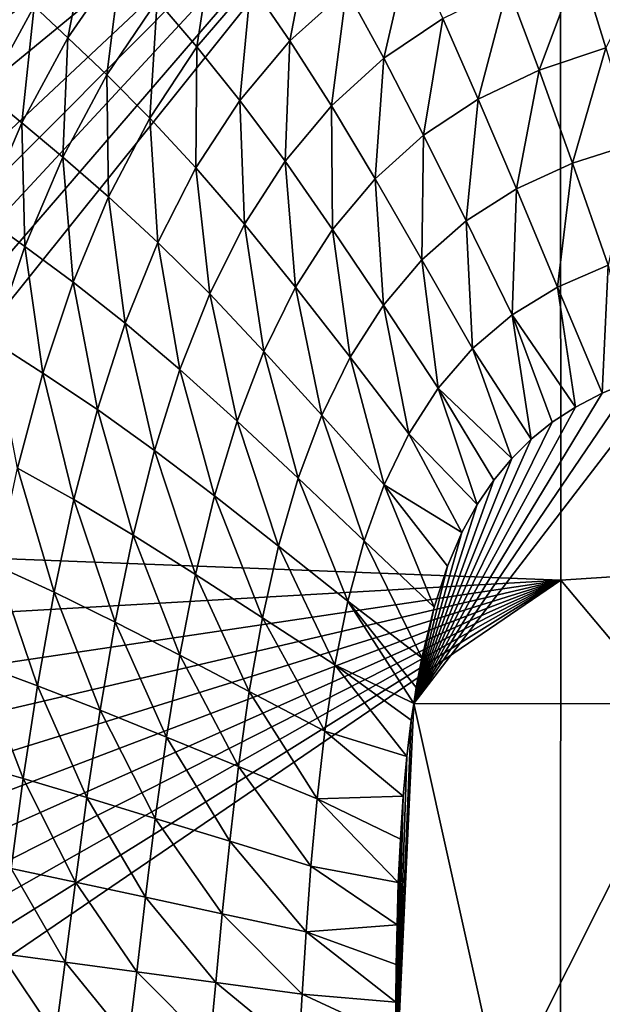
# Model space of a CAD drawing. Header units: metres. Extents: x -82 to 113, y -109 to 109.
# Tile 243 of 256: x -20 to -13, y 86 to 98. Entities that reach past the tile are written whole.
import ezdxf

# ---------------------------------------------------------------- set-up
doc = ezdxf.new("R2010")
doc.units = ezdxf.units.M
doc.layers.add('solid_20_382_013_XXX', color=7, linetype='CONTINUOUS')

msp = doc.modelspace()

# ---------------------------------------------------------------- linework, layer by layer
at = {"layer": 'solid_20_382_013_XXX'}
for points in [[(-4.687131, 92.192299, -22.700596), (-4.715219, 103.393425, -22.535793), (-13.597231, 103.287521, -22.65263)], [(-13.597231, 103.287521, -22.65263), (-22.614759, 92.822922, -22.890163), (-22.676359, 91.959946, -22.897438)], [(-13.58994, 91.607414, -22.789682), (-13.597231, 103.287521, -22.65263), (-22.676359, 91.959946, -22.897438)], [(-13.597231, 103.287521, -22.65263), (-22.540512, 93.644005, -22.882879), (-22.614759, 92.822922, -22.890163)], [(-13.597231, 103.287521, -22.65263), (-22.456371, 94.387589, -22.875912), (-22.540512, 93.644005, -22.882879)], [(-13.597231, 103.287521, -22.65263), (-22.363388, 95.065186, -22.869209), (-22.456371, 94.387589, -22.875912)], [(-13.597231, 103.287521, -22.65263), (-22.15307, 96.249054, -22.856501), (-22.363388, 95.065186, -22.869209)], [(-13.597231, 103.287521, -22.65263), (-21.919296, 97.233192, -22.844727), (-22.15307, 96.249054, -22.856501)], [(-13.597231, 103.287521, -22.65263), (-21.672096, 98.044975, -22.833925), (-21.919296, 97.233192, -22.844727)], [(-13.597231, 103.287521, -22.65263), (-21.417747, 98.718834, -22.823992), (-21.672096, 98.044975, -22.833925)], [(-4.687131, 92.192299, -22.700596), (-13.597231, 103.287521, -22.65263), (-13.58994, 91.607414, -22.789682)], [(-19.546492, 98.168472, -54.948433), (-19.955881, 98.547424, -53.831039), (-19.288185, 99.504128, -53.781307)], [(-18.904299, 99.099937, -54.894127), (-19.546492, 98.168472, -54.948433), (-19.288185, 99.504128, -53.781307)], [(-16.864624, 98.128777, -57.189323), (-17.338116, 98.81797, -56.554585), (-16.608263, 99.473976, -56.501347)], [(-16.182089, 98.748459, -57.140621), (-16.864624, 98.128777, -57.189323), (-16.608263, 99.473976, -56.501347)], [(-17.987522, 98.05661, -56.609642), (-18.468943, 98.619011, -55.832836), (-17.777914, 99.414886, -55.77623)], [(-17.338116, 98.81797, -56.554585), (-17.987522, 98.05661, -56.609642), (-17.777914, 99.414886, -55.77623)], [(-15.729066, 97.920723, -57.655365), (-16.182089, 98.748459, -57.140621), (-15.419799, 99.265205, -57.095226)], [(-15.017364, 98.400734, -57.61628), (-15.729066, 97.920723, -57.655365), (-15.419799, 99.265205, -57.095226)], [(-13.046006, 98.043831, -57.979233), (-13.36394, 99.081116, -57.551563), (-12.426525, 99.291397, -57.528061)], [(-19.078751, 97.719391, -55.889084), (-19.546492, 98.168472, -54.948433), (-18.904299, 99.099937, -54.894127)], [(-18.468943, 98.619011, -55.832836), (-19.078751, 97.719391, -55.889084), (-18.904299, 99.099937, -54.894127)], [(-13.853733, 97.776825, -58.002995), (-14.228747, 98.786537, -57.581242), (-13.36394, 99.081116, -57.551563)], [(-13.046006, 98.043831, -57.979233), (-13.853733, 97.776825, -58.002995), (-13.36394, 99.081116, -57.551563)], [(-19.955881, 98.547424, -53.831039), (-20.535946, 97.487488, -53.878132), (-20.304943, 98.861397, -52.527958)], [(-17.469433, 97.409081, -57.239601), (-17.987522, 98.05661, -56.609642), (-17.338116, 98.81797, -56.554585)], [(-16.864624, 98.128777, -57.189323), (-17.469433, 97.409081, -57.239601), (-17.338116, 98.81797, -56.554585)], [(-16.363562, 97.344238, -57.697147), (-16.864624, 98.128777, -57.189323), (-16.182089, 98.748459, -57.140621)], [(-15.729066, 97.920723, -57.655365), (-16.363562, 97.344238, -57.697147), (-16.182089, 98.748459, -57.140621)], [(-14.588013, 97.426315, -58.031067), (-15.017364, 98.400734, -57.61628), (-14.228747, 98.786537, -57.581242)], [(-13.853733, 97.776825, -58.002995), (-14.588013, 97.426315, -58.031067), (-14.228747, 98.786537, -57.581242)], [(-18.559261, 97.195923, -56.664413), (-19.078751, 97.719391, -55.889084), (-18.468943, 98.619011, -55.832836)], [(-17.987522, 98.05661, -56.609642), (-18.559261, 97.195923, -56.664413), (-18.468943, 98.619011, -55.832836)], [(-20.105509, 97.137207, -55.000061), (-20.535946, 97.487488, -53.878132), (-19.955881, 98.547424, -53.831039)], [(-19.546492, 98.168472, -54.948433), (-20.105509, 97.137207, -55.000061), (-19.955881, 98.547424, -53.831039)], [(-15.24829, 96.989098, -58.062412), (-15.729066, 97.920723, -57.655365), (-15.017364, 98.400734, -57.61628)], [(-14.588013, 97.426315, -58.031067), (-15.24829, 96.989098, -58.062412), (-15.017364, 98.400734, -57.61628)], [(-19.609869, 96.723701, -55.942757), (-20.105509, 97.137207, -55.000061), (-19.546492, 98.168472, -54.948433)], [(-19.078751, 97.719391, -55.889084), (-19.609869, 96.723701, -55.942757), (-19.546492, 98.168472, -54.948433)], [(-16.923206, 96.673676, -57.740223), (-17.469433, 97.409081, -57.239601), (-16.864624, 98.128777, -57.189323)], [(-16.363562, 97.344238, -57.697147), (-16.923206, 96.673676, -57.740223), (-16.864624, 98.128777, -57.189323)], [(-17.999899, 96.594872, -57.289623), (-18.559261, 97.195923, -56.664413), (-17.987522, 98.05661, -56.609642)], [(-17.469433, 97.409081, -57.239601), (-17.999899, 96.594872, -57.289623), (-17.987522, 98.05661, -56.609642)], [(-13.449705, 96.652763, -58.335499), (-13.853733, 97.776825, -58.002995), (-13.046006, 98.043831, -57.979233)], [(-12.702623, 96.888123, -58.318584), (-13.449705, 96.652763, -58.335499), (-13.046006, 98.043831, -57.979233)], [(-15.834431, 96.462624, -58.095989), (-16.363562, 97.344238, -57.697147), (-15.729066, 97.920723, -57.655365)], [(-15.24829, 96.989098, -58.062412), (-15.834431, 96.462624, -58.095989), (-15.729066, 97.920723, -57.655365)], [(-14.126586, 96.3424, -58.355789), (-14.588013, 97.426315, -58.031067), (-13.853733, 97.776825, -58.002995)], [(-13.449705, 96.652763, -58.335499), (-14.126586, 96.3424, -58.355789), (-13.853733, 97.776825, -58.002995)], [(-19.056583, 96.243179, -56.716827), (-19.609869, 96.723701, -55.942757), (-19.078751, 97.719391, -55.889084)], [(-18.559261, 97.195923, -56.664413), (-19.056583, 96.243179, -56.716827), (-19.078751, 97.719391, -55.889084)], [(-20.105509, 97.137207, -55.000061), (-20.585201, 96.019524, -55.046875), (-20.535946, 97.487488, -53.878132)], [(-17.411724, 95.913841, -57.783154), (-17.999899, 96.594872, -57.289623), (-17.469433, 97.409081, -57.239601)], [(-16.923206, 96.673676, -57.740223), (-17.411724, 95.913841, -57.783154), (-17.469433, 97.409081, -57.239601)], [(-14.732767, 95.953629, -58.378853), (-15.24829, 96.989098, -58.062412), (-14.588013, 97.426315, -58.031067)], [(-14.126586, 96.3424, -58.355789), (-14.732767, 95.953629, -58.378853), (-14.588013, 97.426315, -58.031067)], [(-16.348875, 95.848656, -58.130795), (-16.923206, 96.673676, -57.740223), (-16.363562, 97.344238, -57.697147)], [(-15.834431, 96.462624, -58.095989), (-16.348875, 95.848656, -58.130795), (-16.363562, 97.344238, -57.697147)], [(-18.459869, 95.692856, -57.337635), (-19.056583, 96.243179, -56.716827), (-18.559261, 97.195923, -56.664413)], [(-17.999899, 96.594872, -57.289623), (-18.459869, 95.692856, -57.337635), (-18.559261, 97.195923, -56.664413)], [(-20.066679, 95.644875, -55.991714), (-20.585201, 96.019524, -55.046875), (-20.105509, 97.137207, -55.000061)], [(-19.609869, 96.723701, -55.942757), (-20.066679, 95.644875, -55.991714), (-20.105509, 97.137207, -55.000061)], [(-15.268153, 95.483597, -58.404087), (-15.834431, 96.462624, -58.095989), (-15.24829, 96.989098, -58.062412)], [(-14.732767, 95.953629, -58.378853), (-15.268153, 95.483597, -58.404087), (-15.24829, 96.989098, -58.062412)], [(-13.016136, 95.41642, -58.595112), (-13.449705, 96.652763, -58.335499), (-12.702623, 96.888123, -58.318584)], [(-19.484543, 95.210686, -56.764988), (-20.066679, 95.644875, -55.991714), (-19.609869, 96.723701, -55.942757)], [(-19.056583, 96.243179, -56.716827), (-19.484543, 95.210686, -56.764988), (-19.609869, 96.723701, -55.942757)], [(-17.83329, 95.070709, -57.824627), (-18.459869, 95.692856, -57.337635), (-17.999899, 96.594872, -57.289623)], [(-17.411724, 95.913841, -57.783154), (-17.83329, 95.070709, -57.824627), (-17.999899, 96.594872, -57.289623)], [(-16.795391, 95.151154, -58.165855), (-17.411724, 95.913841, -57.783154), (-16.923206, 96.673676, -57.740223)], [(-16.348875, 95.848656, -58.130795), (-16.795391, 95.151154, -58.165855), (-16.923206, 96.673676, -57.740223)], [(-13.631146, 95.150887, -58.607445), (-14.126586, 96.3424, -58.355789), (-13.449705, 96.652763, -58.335499)], [(-13.016136, 95.41642, -58.595112), (-13.631146, 95.150887, -58.607445), (-13.449705, 96.652763, -58.335499)], [(-15.735117, 94.933342, -58.430965), (-16.348875, 95.848656, -58.130795), (-15.834431, 96.462624, -58.095989)], [(-15.268153, 95.483597, -58.404087), (-15.735117, 94.933342, -58.430965), (-15.834431, 96.462624, -58.095989)], [(-14.178838, 94.816055, -58.622398), (-14.732767, 95.953629, -58.378853), (-14.126586, 96.3424, -58.355789)], [(-13.631146, 95.150887, -58.607445), (-14.178838, 94.816055, -58.622398), (-14.126586, 96.3424, -58.355789)], [(-18.855001, 94.7146, -57.382202), (-19.484543, 95.210686, -56.764988), (-19.056583, 96.243179, -56.716827)], [(-18.459869, 95.692856, -57.337635), (-18.855001, 94.7146, -57.382202), (-19.056583, 96.243179, -56.716827)], [(-20.066679, 95.644875, -55.991714), (-20.454035, 94.497131, -56.033844), (-20.585201, 96.019524, -55.046875)], [(-17.178181, 94.375221, -58.200325), (-17.83329, 95.070709, -57.824627), (-17.411724, 95.913841, -57.783154)], [(-16.795391, 95.151154, -58.165855), (-17.178181, 94.375221, -58.200325), (-17.411724, 95.913841, -57.783154)], [(-16.137302, 94.305908, -58.458981), (-16.795391, 95.151154, -58.165855), (-16.348875, 95.848656, -58.130795)], [(-15.735117, 94.933342, -58.430965), (-16.137302, 94.305908, -58.458981), (-16.348875, 95.848656, -58.130795)], [(-14.659114, 94.408775, -58.639946), (-15.268153, 95.483597, -58.404087), (-14.732767, 95.953629, -58.378853)], [(-14.178838, 94.816055, -58.622398), (-14.659114, 94.408775, -58.639946), (-14.732767, 95.953629, -58.378853)], [(-19.848654, 94.112022, -56.807053), (-20.454035, 94.497131, -56.033844), (-20.066679, 95.644875, -55.991714)], [(-19.484543, 95.210686, -56.764988), (-19.848654, 94.112022, -56.807053), (-20.066679, 95.644875, -55.991714)], [(-18.193861, 94.154938, -57.863762), (-18.855001, 94.7146, -57.382202), (-18.459869, 95.692856, -57.337635)], [(-17.83329, 95.070709, -57.824627), (-18.193861, 94.154938, -57.863762), (-18.459869, 95.692856, -57.337635)], [(-15.074248, 93.929306, -58.660046), (-15.735117, 94.933342, -58.430965), (-15.268153, 95.483597, -58.404087)], [(-14.659114, 94.408775, -58.639946), (-15.074248, 93.929306, -58.660046), (-15.268153, 95.483597, -58.404087)], [(-13.091511, 93.870338, -58.803703), (-13.631146, 95.150887, -58.607445), (-13.016136, 95.41642, -58.595112)], [(-12.711791, 94.025467, -58.799831), (-13.091511, 93.870338, -58.803703), (-13.016136, 95.41642, -58.595112)], [(-19.191406, 93.672859, -57.42197), (-19.848654, 94.112022, -56.807053), (-19.484543, 95.210686, -56.764988)], [(-18.855001, 94.7146, -57.382202), (-19.191406, 93.672859, -57.42197), (-19.484543, 95.210686, -56.764988)], [(-16.47876, 93.605408, -58.487732), (-17.178181, 94.375221, -58.200325), (-16.795391, 95.151154, -58.165855)], [(-16.137302, 94.305908, -58.458981), (-16.47876, 93.605408, -58.487732), (-16.795391, 95.151154, -58.165855)], [(-13.414074, 93.701614, -58.808392), (-14.178838, 94.816055, -58.622398), (-13.631146, 95.150887, -58.607445)], [(-13.091511, 93.870338, -58.803703), (-13.414074, 93.701614, -58.808392), (-13.631146, 95.150887, -58.607445)], [(-17.50313, 93.530434, -58.233841), (-18.193861, 94.154938, -57.863762), (-17.83329, 95.070709, -57.824627)], [(-17.178181, 94.375221, -58.200325), (-17.50313, 93.530434, -58.233841), (-17.83329, 95.070709, -57.824627)], [(-15.427732, 93.379654, -58.68264), (-16.137302, 94.305908, -58.458981), (-15.735117, 94.933342, -58.430965)], [(-15.074248, 93.929306, -58.660046), (-15.427732, 93.379654, -58.68264), (-15.735117, 94.933342, -58.430965)], [(-13.948739, 93.312439, -58.820782), (-14.659114, 94.408775, -58.639946), (-14.178838, 94.816055, -58.622398)], [(-13.695295, 93.517563, -58.814003), (-13.948739, 93.312439, -58.820782), (-14.178838, 94.816055, -58.622398)], [(-13.414074, 93.701614, -58.808392), (-13.695295, 93.517563, -58.814003), (-14.178838, 94.816055, -58.622398)], [(-18.499834, 93.178345, -57.899803), (-19.191406, 93.672859, -57.42197), (-18.855001, 94.7146, -57.382202)], [(-18.193861, 94.154938, -57.863762), (-18.499834, 93.178345, -57.899803), (-18.855001, 94.7146, -57.382202)], [(-19.848654, 94.112022, -56.807053), (-20.154902, 92.962761, -56.841324), (-20.454035, 94.497131, -56.033844)], [(-16.765141, 92.840149, -58.517181), (-17.50313, 93.530434, -58.233841), (-17.178181, 94.375221, -58.200325)], [(-16.47876, 93.605408, -58.487732), (-16.765141, 92.840149, -58.517181), (-17.178181, 94.375221, -58.200325)], [(-15.723448, 92.762817, -58.707699), (-16.47876, 93.605408, -58.487732), (-16.137302, 94.305908, -58.458981)], [(-15.427732, 93.379654, -58.68264), (-15.723448, 92.762817, -58.707699), (-16.137302, 94.305908, -58.458981)], [(-14.18284, 93.080925, -58.828903), (-15.074248, 93.929306, -58.660046), (-14.659114, 94.408775, -58.639946)], [(-13.948739, 93.312439, -58.820782), (-14.18284, 93.080925, -58.828903), (-14.659114, 94.408775, -58.639946)], [(-19.475567, 92.582375, -57.455708), (-20.154902, 92.962761, -56.841324), (-19.848654, 94.112022, -56.807053)], [(-19.191406, 93.672859, -57.42197), (-19.475567, 92.582375, -57.455708), (-19.848654, 94.112022, -56.807053)], [(-17.776548, 92.627487, -58.266182), (-18.499834, 93.178345, -57.899803), (-18.193861, 94.154938, -57.863762)], [(-17.50313, 93.530434, -58.233841), (-17.776548, 92.627487, -58.266182), (-18.193861, 94.154938, -57.863762)], [(-12.259864, 94.163918, -58.79681), (-15.367986, 90.119011, -58.961159), (-12.711791, 94.025467, -58.799831)], [(-11.896562, 90.112183, -59.170151), (-15.367986, 90.119011, -58.961159), (-12.259864, 94.163918, -58.79681)], [(-12.711791, 94.025467, -58.799831), (-15.367986, 90.119011, -58.961159), (-13.091511, 93.870338, -58.803703)], [(-14.600245, 92.52327, -58.850117), (-15.427732, 93.379654, -58.68264), (-15.074248, 93.929306, -58.660046)], [(-13.091511, 93.870338, -58.803703), (-15.367986, 90.119011, -58.961159), (-13.414074, 93.701614, -58.808392)], [(-14.400386, 92.818779, -58.838589), (-14.600245, 92.52327, -58.850117), (-15.074248, 93.929306, -58.660046)], [(-14.18284, 93.080925, -58.828903), (-14.400386, 92.818779, -58.838589), (-15.074248, 93.929306, -58.660046)], [(-13.414074, 93.701614, -58.808392), (-15.367986, 90.119011, -58.961159), (-13.695295, 93.517563, -58.814003)], [(-18.757915, 92.154671, -57.932087), (-19.475567, 92.582375, -57.455708), (-19.191406, 93.672859, -57.42197)], [(-18.499834, 93.178345, -57.899803), (-18.757915, 92.154671, -57.932087), (-19.191406, 93.672859, -57.42197)], [(-15.966811, 92.085686, -58.735245), (-16.765141, 92.840149, -58.517181), (-16.47876, 93.605408, -58.487732)], [(-15.723448, 92.762817, -58.707699), (-15.966811, 92.085686, -58.735245), (-16.47876, 93.605408, -58.487732)], [(-17.002491, 92.019539, -58.547394), (-17.776548, 92.627487, -58.266182), (-17.50313, 93.530434, -58.233841)], [(-16.765141, 92.840149, -58.517181), (-17.002491, 92.019539, -58.547394), (-17.50313, 93.530434, -58.233841)], [(-13.695295, 93.517563, -58.814003), (-15.367986, 90.119011, -58.961159), (-13.948739, 93.312439, -58.820782)], [(-14.785113, 92.183739, -58.864113), (-15.723448, 92.762817, -58.707699), (-15.427732, 93.379654, -58.68264)], [(-14.600245, 92.52327, -58.850117), (-14.785113, 92.183739, -58.864113), (-15.427732, 93.379654, -58.68264)], [(-13.948739, 93.312439, -58.820782), (-15.367986, 90.119011, -58.961159), (-14.18284, 93.080925, -58.828903)], [(-18.005009, 91.678986, -58.297165), (-18.757915, 92.154671, -57.932087), (-18.499834, 93.178345, -57.899803)], [(-17.776548, 92.627487, -58.266182), (-18.005009, 91.678986, -58.297165), (-18.499834, 93.178345, -57.899803)], [(-14.18284, 93.080925, -58.828903), (-15.367986, 90.119011, -58.961159), (-14.400386, 92.818779, -58.838589)], [(-19.714682, 91.46167, -57.482437), (-20.410187, 91.782394, -56.866421), (-20.154902, 92.962761, -56.841324)], [(-19.475567, 92.582375, -57.455708), (-19.714682, 91.46167, -57.482437), (-20.154902, 92.962761, -56.841324)], [(-16.16362, 91.35611, -58.765312), (-17.002491, 92.019539, -58.547394), (-16.765141, 92.840149, -58.517181)], [(-15.966811, 92.085686, -58.735245), (-16.16362, 91.35611, -58.765312), (-16.765141, 92.840149, -58.517181)], [(-15.122437, 91.282898, -58.904415), (-15.966811, 92.085686, -58.735245), (-15.723448, 92.762817, -58.707699)], [(-14.958817, 91.779381, -58.88171), (-15.122437, 91.282898, -58.904415), (-15.723448, 92.762817, -58.707699)], [(-14.785113, 92.183739, -58.864113), (-14.958817, 91.779381, -58.88171), (-15.723448, 92.762817, -58.707699)], [(-14.400386, 92.818779, -58.838589), (-15.367986, 90.119011, -58.961159), (-14.600245, 92.52327, -58.850117)], [(-18.975388, 91.10141, -57.960136), (-19.714682, 91.46167, -57.482437), (-19.475567, 92.582375, -57.455708)], [(-18.757915, 92.154671, -57.932087), (-18.975388, 91.10141, -57.960136), (-19.475567, 92.582375, -57.455708)], [(-17.197109, 91.154846, -58.578419), (-18.005009, 91.678986, -58.297165), (-17.776548, 92.627487, -58.266182)], [(-17.002491, 92.019539, -58.547394), (-17.197109, 91.154846, -58.578419), (-17.776548, 92.627487, -58.266182)], [(-14.600245, 92.52327, -58.850117), (-15.367986, 90.119011, -58.961159), (-14.785113, 92.183739, -58.864113)], [(-18.195597, 90.701256, -58.32671), (-18.975388, 91.10141, -57.960136), (-18.757915, 92.154671, -57.932087)], [(-18.005009, 91.678986, -58.297165), (-18.195597, 90.701256, -58.32671), (-18.757915, 92.154671, -57.932087)], [(-14.785113, 92.183739, -58.864113), (-15.367986, 90.119011, -58.961159), (-14.958817, 91.779381, -58.88171)], [(-4.684642, 80.998878, -22.829971), (-4.687131, 92.192299, -22.700596), (-13.58994, 91.607414, -22.789682)], [(-15.271274, 90.668159, -58.933853), (-16.16362, 91.35611, -58.765312), (-15.966811, 92.085686, -58.735245)], [(-15.122437, 91.282898, -58.904415), (-15.271274, 90.668159, -58.933853), (-15.966811, 92.085686, -58.735245)], [(-13.58994, 91.607414, -22.789682), (-22.676359, 91.959946, -22.897438), (-22.723368, 91.083786, -22.904463)], [(-16.319902, 90.583855, -58.797848), (-17.197109, 91.154846, -58.578419), (-17.002491, 92.019539, -58.547394)], [(-16.16362, 91.35611, -58.765312), (-16.319902, 90.583855, -58.797848), (-17.002491, 92.019539, -58.547394)], [(-19.916019, 90.329826, -57.501217), (-20.621525, 90.590965, -56.881012), (-20.410187, 91.782394, -56.866421)], [(-19.714682, 91.46167, -57.482437), (-19.916019, 90.329826, -57.501217), (-20.410187, 91.782394, -56.866421)], [(-17.355762, 90.261032, -58.610268), (-18.195597, 90.701256, -58.32671), (-18.005009, 91.678986, -58.297165)], [(-17.197109, 91.154846, -58.578419), (-17.355762, 90.261032, -58.610268), (-18.005009, 91.678986, -58.297165)], [(-14.958817, 91.779381, -58.88171), (-15.367986, 90.119011, -58.961159), (-15.122437, 91.282898, -58.904415)], [(-13.58994, 91.607414, -22.789682), (-22.812191, 85.848122, -22.94124), (-22.813183, 85.314667, -22.944649)], [(-13.600505, 79.932457, -22.896091), (-13.58994, 91.607414, -22.789682), (-22.813183, 85.314667, -22.944649)], [(-13.58994, 91.607414, -22.789682), (-22.811022, 86.38446, -22.937767), (-22.812191, 85.848122, -22.94124)], [(-13.58994, 91.607414, -22.789682), (-22.809444, 86.92894, -22.934195), (-22.811022, 86.38446, -22.937767)], [(-13.58994, 91.607414, -22.789682), (-22.807058, 87.495209, -22.930422), (-22.809444, 86.92894, -22.934195)], [(-13.58994, 91.607414, -22.789682), (-22.801954, 88.098106, -22.926319), (-22.807058, 87.495209, -22.930422)], [(-13.58994, 91.607414, -22.789682), (-22.793039, 88.747917, -22.921793), (-22.801954, 88.098106, -22.926319)], [(-13.58994, 91.607414, -22.789682), (-22.779228, 89.459511, -22.916706), (-22.793039, 88.747917, -22.921793)], [(-13.58994, 91.607414, -22.789682), (-22.756721, 90.242874, -22.910917), (-22.779228, 89.459511, -22.916706)], [(-13.58994, 91.607414, -22.789682), (-22.723368, 91.083786, -22.904463), (-22.756721, 90.242874, -22.910917)], [(-4.684642, 80.998878, -22.829971), (-13.58994, 91.607414, -22.789682), (-13.600505, 79.932457, -22.896091)], [(-19.159586, 90.036575, -57.98349), (-19.916019, 90.329826, -57.501217), (-19.714682, 91.46167, -57.482437)], [(-18.975388, 91.10141, -57.960136), (-19.159586, 90.036575, -57.98349), (-19.714682, 91.46167, -57.482437)], [(-15.367986, 90.119011, -58.961159), (-16.319902, 90.583855, -58.797848), (-16.16362, 91.35611, -58.765312)], [(-15.337519, 90.310196, -58.951557), (-15.367986, 90.119011, -58.961159), (-16.16362, 91.35611, -58.765312)], [(-15.271274, 90.668159, -58.933853), (-15.337519, 90.310196, -58.951557), (-16.16362, 91.35611, -58.765312)], [(-15.122437, 91.282898, -58.904415), (-15.367986, 90.119011, -58.961159), (-15.271274, 90.668159, -58.933853)], [(-18.355444, 89.711136, -58.35474), (-19.159586, 90.036575, -57.98349), (-18.975388, 91.10141, -57.960136)], [(-18.195597, 90.701256, -58.32671), (-18.355444, 89.711136, -58.35474), (-18.975388, 91.10141, -57.960136)], [(-16.442135, 89.78231, -58.832581), (-17.355762, 90.261032, -58.610268), (-17.197109, 91.154846, -58.578419)], [(-16.319902, 90.583855, -58.797848), (-16.442135, 89.78231, -58.832581), (-17.197109, 91.154846, -58.578419)], [(-17.485268, 89.353592, -58.642941), (-18.355444, 89.711136, -58.35474), (-18.195597, 90.701256, -58.32671)], [(-17.355762, 90.261032, -58.610268), (-17.485268, 89.353592, -58.642941), (-18.195597, 90.701256, -58.32671)], [(-15.271274, 90.668159, -58.933853), (-15.367986, 90.119011, -58.961159), (-15.337519, 90.310196, -58.951557)], [(-20.086689, 89.208389, -57.511189), (-20.796087, 89.411034, -56.88406), (-20.621525, 90.590965, -56.881012)], [(-19.916019, 90.329826, -57.501217), (-20.086689, 89.208389, -57.511189), (-20.621525, 90.590965, -56.881012)], [(-15.449847, 89.476906, -58.994053), (-16.442135, 89.78231, -58.832581), (-16.319902, 90.583855, -58.797848)], [(-15.397312, 89.914101, -58.971554), (-15.449847, 89.476906, -58.994053), (-16.319902, 90.583855, -58.797848)], [(-15.367986, 90.119011, -58.961159), (-15.397312, 89.914101, -58.971554), (-16.319902, 90.583855, -58.797848)], [(-19.317492, 88.980682, -58.001553), (-20.086689, 89.208389, -57.511189), (-19.916019, 90.329826, -57.501217)], [(-19.159586, 90.036575, -57.98349), (-19.317492, 88.980682, -58.001553), (-19.916019, 90.329826, -57.501217)], [(-16.536825, 88.965431, -58.869217), (-17.485268, 89.353592, -58.642941), (-17.355762, 90.261032, -58.610268)], [(-16.442135, 89.78231, -58.832581), (-16.536825, 88.965431, -58.869217), (-17.355762, 90.261032, -58.610268)], [(-18.491278, 88.728043, -58.380871), (-19.317492, 88.980682, -58.001553), (-19.159586, 90.036575, -57.98349)], [(-18.355444, 89.711136, -58.35474), (-18.491278, 88.728043, -58.380871), (-19.159586, 90.036575, -57.98349)], [(-15.367986, 90.119011, -58.961159), (-15.588944, 85.322701, -59.223396), (-15.397312, 89.914101, -58.971554)], [(-14.304478, 85.322731, -59.342335), (-15.588944, 85.322701, -59.223396), (-15.367986, 90.119011, -58.961159)], [(-11.896562, 90.112183, -59.170151), (-14.304478, 85.322731, -59.342335), (-15.367986, 90.119011, -58.961159)], [(-11.896562, 90.112183, -59.170151), (-12.807894, 85.322731, -59.41996), (-14.304478, 85.322731, -59.342335)], [(-15.397312, 89.914101, -58.971554), (-15.588944, 85.322701, -59.223396), (-15.449847, 89.476906, -58.994053)], [(-15.494154, 88.998024, -59.019173), (-16.536825, 88.965431, -58.869217), (-16.442135, 89.78231, -58.832581)], [(-15.449847, 89.476906, -58.994053), (-15.494154, 88.998024, -59.019173), (-16.442135, 89.78231, -58.832581)], [(-17.592049, 88.450737, -58.676025), (-18.491278, 88.728043, -58.380871), (-18.355444, 89.711136, -58.35474)], [(-17.485268, 89.353592, -58.642941), (-17.592049, 88.450737, -58.676025), (-18.355444, 89.711136, -58.35474)], [(-15.449847, 89.476906, -58.994053), (-15.588944, 85.322701, -59.223396), (-15.494154, 88.998024, -59.019173)], [(-20.086689, 89.208389, -57.511189), (-20.233635, 88.121407, -57.511578), (-20.796087, 89.411034, -56.88406)], [(-16.61009, 88.150085, -58.907059), (-17.592049, 88.450737, -58.676025), (-17.485268, 89.353592, -58.642941)], [(-16.536825, 88.965431, -58.869217), (-16.61009, 88.150085, -58.907059), (-17.485268, 89.353592, -58.642941)], [(-19.455727, 87.956757, -58.013592), (-20.233635, 88.121407, -57.511578), (-20.086689, 89.208389, -57.511189)], [(-19.317492, 88.980682, -58.001553), (-19.455727, 87.956757, -58.013592), (-20.086689, 89.208389, -57.511189)], [(-18.609434, 87.773949, -58.404404), (-19.455727, 87.956757, -58.013592), (-19.317492, 88.980682, -58.001553)], [(-18.491278, 88.728043, -58.380871), (-18.609434, 87.773949, -58.404404), (-19.317492, 88.980682, -58.001553)], [(-15.554215, 87.952454, -59.075607), (-16.61009, 88.150085, -58.907059), (-16.536825, 88.965431, -58.869217)], [(-15.494154, 88.998024, -59.019173), (-15.529454, 88.478134, -59.046982), (-16.536825, 88.965431, -58.869217)], [(-15.529454, 88.478134, -59.046982), (-15.554215, 87.952454, -59.075607), (-16.536825, 88.965431, -58.869217)], [(-15.494154, 88.998024, -59.019173), (-15.588944, 85.322701, -59.223396), (-15.529454, 88.478134, -59.046982)], [(-17.682148, 87.573372, -58.708702), (-18.609434, 87.773949, -58.404404), (-18.491278, 88.728043, -58.380871)], [(-17.592049, 88.450737, -58.676025), (-17.682148, 87.573372, -58.708702), (-18.491278, 88.728043, -58.380871)], [(-15.529454, 88.478134, -59.046982), (-15.588944, 85.322701, -59.223396), (-15.554215, 87.952454, -59.075607)], [(-16.667654, 87.356071, -58.945007), (-17.682148, 87.573372, -58.708702), (-17.592049, 88.450737, -58.676025)], [(-16.61009, 88.150085, -58.907059), (-16.667654, 87.356071, -58.945007), (-17.592049, 88.450737, -58.676025)], [(-19.580723, 86.988205, -58.018818), (-20.363651, 87.093292, -57.501625), (-20.233635, 88.121407, -57.511578)], [(-19.455727, 87.956757, -58.013592), (-19.580723, 86.988205, -58.018818), (-20.233635, 88.121407, -57.511578)], [(-15.569959, 87.442749, -59.103779), (-16.667654, 87.356071, -58.945007), (-16.61009, 88.150085, -58.907059)], [(-15.554215, 87.952454, -59.075607), (-15.569959, 87.442749, -59.103779), (-16.61009, 88.150085, -58.907059)], [(-18.716049, 86.871284, -58.424534), (-19.580723, 86.988205, -58.018818), (-19.455727, 87.956757, -58.013592)], [(-18.609434, 87.773949, -58.404404), (-18.716049, 86.871284, -58.424534), (-19.455727, 87.956757, -58.013592)], [(-15.554215, 87.952454, -59.075607), (-15.588944, 85.322701, -59.223396), (-15.569959, 87.442749, -59.103779)], [(-17.761417, 86.742882, -58.740017), (-18.716049, 86.871284, -58.424534), (-18.609434, 87.773949, -58.404404)], [(-17.682148, 87.573372, -58.708702), (-17.761417, 86.742882, -58.740017), (-18.609434, 87.773949, -58.404404)], [(-16.715054, 86.603729, -58.981857), (-17.761417, 86.742882, -58.740017), (-17.682148, 87.573372, -58.708702)], [(-16.667654, 87.356071, -58.945007), (-16.715054, 86.603729, -58.981857), (-17.682148, 87.573372, -58.708702)], [(-15.569959, 87.442749, -59.103779), (-15.579099, 86.961739, -59.130672), (-16.667654, 87.356071, -58.945007)], [(-15.569959, 87.442749, -59.103779), (-15.588944, 85.322701, -59.223396), (-15.579099, 86.961739, -59.130672)], [(-15.584105, 86.506638, -59.156342), (-16.715054, 86.603729, -58.981857), (-16.667654, 87.356071, -58.945007)], [(-15.579099, 86.961739, -59.130672), (-15.584105, 86.506638, -59.156342), (-16.667654, 87.356071, -58.945007)], [(-19.697361, 86.101059, -58.015915), (-20.482351, 86.150978, -57.480537), (-20.363651, 87.093292, -57.501625)], [(-19.580723, 86.988205, -58.018818), (-19.697361, 86.101059, -58.015915), (-20.363651, 87.093292, -57.501625)], [(-18.815678, 86.045296, -58.439571), (-19.697361, 86.101059, -58.015915), (-19.580723, 86.988205, -58.018818)], [(-18.716049, 86.871284, -58.424534), (-18.815678, 86.045296, -58.439571), (-19.580723, 86.988205, -58.018818)], [(-15.579099, 86.961739, -59.130672), (-15.588944, 85.322701, -59.223396), (-15.584105, 86.506638, -59.156342)], [(-17.834196, 85.983894, -58.768009), (-18.815678, 86.045296, -58.439571), (-18.716049, 86.871284, -58.424534)], [(-17.761417, 86.742882, -58.740017), (-17.834196, 85.983894, -58.768009), (-18.716049, 86.871284, -58.424534)], [(-16.756329, 85.917236, -59.015583), (-17.834196, 85.983894, -58.768009), (-17.761417, 86.742882, -58.740017)], [(-16.715054, 86.603729, -58.981857), (-16.756329, 85.917236, -59.015583), (-17.761417, 86.742882, -58.740017)], [(-15.586654, 86.078697, -59.180584), (-16.756329, 85.917236, -59.015583), (-16.715054, 86.603729, -58.981857)], [(-15.584105, 86.506638, -59.156342), (-15.586654, 86.078697, -59.180584), (-16.715054, 86.603729, -58.981857)], [(-15.584105, 86.506638, -59.156342), (-15.588944, 85.322701, -59.223396), (-15.587903, 85.681671, -59.203102)], [(-15.587903, 85.681671, -59.203102), (-15.586654, 86.078697, -59.180584), (-15.584105, 86.506638, -59.156342)]]:
    msp.add_3dface(points, dxfattribs=at)

doc.saveas('drawing.dxf')
